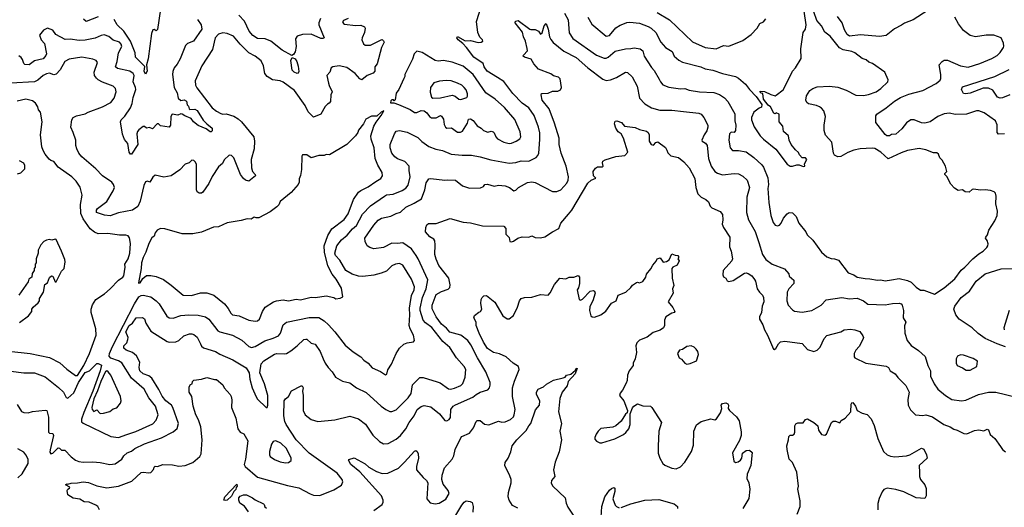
# Model space of a CAD drawing. Extents: x 1678759 to 1859541, y 384609 to 522867.
# Tile 204 of 256: x 1768157 to 1777303, y 457778 to 462303. Entities that reach past the tile are written whole.
import ezdxf

# ---------------------------------------------------------------- set-up
doc = ezdxf.new("R2010")
doc.units = 0

msp = doc.modelspace()

# ---------------------------------------------------------------- linework, layer by layer
at = {"layer": '0CON20XD'}
for points in [[(1769222.5, 459667.5), (1769265, 459731.1), (1769285, 459744.7), (1769305, 459746.9), (1769375, 459730.9), (1769424.4, 459695), (1769451.1, 459665), (1769525, 459550), (1769545, 459536.9), (1769583, 459533), (1769655, 459557.5), (1769727.4, 459562.6), (1769815, 459561.1), (1769884, 459546), (1769914.3, 459525), (1769997.5, 459415), (1770016.7, 459405), (1770135, 459376.5), (1770219.5, 459329.5), (1770285, 459270), (1770309.4, 459259.4), (1770345, 459269.6), (1770435, 459323.8), (1770512.1, 459347.9), (1770559.5, 459370.5), (1770579.5, 459395), (1770605, 459472), (1770635.5, 459494.5), (1770845, 459538.2), (1770935, 459538.9), (1770985, 459507.5), (1771025, 459471.9), (1771085, 459407.1), (1771181.4, 459281.4), (1771255, 459220.8), (1771324.5, 459174.5), (1771355, 459142), (1771394.4, 459114.4), (1771431.1, 459071.1), (1771509.5, 459039.5), (1771555, 459006.7), (1771566.1, 459013.9), (1771576.1, 459053.9), (1771610, 459105), (1771653.9, 459206.1), (1771686.1, 459253.9), (1771725, 459292.5), (1771755, 459303.3), (1771815, 459312.5), (1771823.3, 459325), (1771815.7, 459375), (1771783.1, 459435), (1771775.6, 459465), (1771782.1, 459565), (1771777.3, 459625), (1771782.6, 459667.4), (1771796.8, 459743.2), (1771820, 459795), (1771823.8, 459825), (1771795.3, 459895.2), (1771715, 460025.6), (1771685, 460041.1), (1771647.5, 460035), (1771615, 460017.5), (1771565, 459968.6), (1771515, 459950.8), (1771445, 459933.3), (1771345, 459920.6), (1771305, 459922.7), (1771245, 459940), (1771187.3, 459975), (1771130.7, 460070.7), (1771089.5, 460115), (1771085.6, 460135), (1771102.7, 460205), (1771145, 460258.9), (1771197.8, 460302.2), (1771248.6, 460361.4), (1771285.6, 460394.4), (1771340.9, 460499.1), (1771415, 460574.5), (1771545, 460666.7), (1771565, 460676.4), (1771625, 460683.8), (1771710.9, 460719.1), (1771745, 460738.6), (1771765, 460766.2), (1771785.4, 460845), (1771773.6, 460903.6), (1771775.4, 460945), (1771735, 460986.1), (1771665, 461010.4), (1771640.3, 461030.3), (1771614.5, 461065), (1771597.7, 461115), (1771599.5, 461145), (1771638.1, 461245), (1771655, 461267.5), (1771685.7, 461274.3), (1771755, 461258.6), (1771855, 461211.2), (1771893, 461173), (1771957, 461127), (1772022.1, 461102.1), (1772085, 461089.5), (1772164, 461056), (1772265.8, 461044.2), (1772355, 461044.3), (1772435, 461031.5), (1772532.1, 461002.1), (1772705, 460971.5), (1772765, 460979.1), (1772815, 460994.5), (1772885, 460991.5), (1772953.8, 461025), (1772968.6, 461041.4), (1772978.2, 461065), (1772983.1, 461105), (1772989.6, 461195), (1772986.9, 461253.1), (1772975.4, 461305), (1772936.4, 461415), (1772885.5, 461485), (1772825, 461528.5), (1772736.8, 461616.8), (1772655, 461729.5), (1772593.8, 461766.2), (1772498.6, 461825), (1772470, 461865), (1772460.8, 461895), (1772375.3, 461955.3), (1772305.8, 462045), (1772271.9, 462081.9), (1772230, 462115), (1772217.5, 462135), (1772225, 462146.2), (1772295, 462108), (1772345, 462110.8), (1772415, 462092.5), (1772445, 462093.3), (1772457.5, 462105), (1772456.7, 462115), (1772431.1, 462141.1), (1772413.7, 462183.7), (1772399.2, 462285), (1772449.1, 462440.9)], [(1768885, 462329.2), (1768775, 462287.5), (1768749.3, 462309.3)], [(1769465, 462400), (1769436.7, 462213.3), (1769425, 462200), (1769405, 462212.5), (1769395, 462210), (1769381.4, 462175), (1769349.1, 461939.1), (1769335.6, 461885.6), (1769341.8, 461825), (1769325, 461796.7), (1769314.7, 461825), (1769319.4, 461869.4), (1769234.2, 461954.2), (1769229.3, 461995), (1769185.6, 462105), (1769125, 462197.4), (1769063.8, 462255), (1769035.5, 462305.5)], [(1770951.4, 462315), (1770935.7, 462275), (1770935.7, 462255), (1770986, 462135), (1770972.7, 462127.3), (1770955, 462128.1), (1770865, 462169.3), (1770785, 462165.4), (1770735, 462148.6), (1770719.5, 462125), (1770724.5, 462055), (1770715.8, 462005), (1770699.5, 461980.5), (1770685, 461970), (1770595, 462020), (1770491.2, 462105), (1770436.1, 462126.1), (1770365, 462130), (1770323.1, 462155), (1770289.6, 462195), (1770245, 462290.6), (1770193.5, 462343.5)], [(1773216.9, 462365), (1773251.5, 462301.5), (1773260.5, 462180.5), (1773295, 462128.1), (1773515.3, 461975.3), (1773585, 461946.2), (1773605, 461946.4), (1773624.2, 461955), (1773688.1, 462011.9), (1773785, 462033.1), (1773835, 462034.3), (1773865, 462041.4), (1773921.7, 462031.7), (1773944, 462015), (1773957.5, 461965), (1774025, 461859.2), (1774051.5, 461831.5), (1774098.3, 461751.7), (1774109.4, 461725), (1774129.8, 461699.8), (1774185.5, 461675.5), (1774295, 461660.6), (1774335, 461662.9), (1774375, 461650), (1774470, 461635), (1774605, 461627.8), (1774658, 461608), (1774705, 461577.5), (1774733.2, 461543.2), (1774799.2, 461429.2), (1774800, 461365), (1774810, 461325), (1774806.2, 461275), (1774795, 461256.7), (1774765, 461258.8), (1774750.8, 461245), (1774743.3, 461185), (1774757.1, 461115), (1774778.6, 461088.6), (1774835, 461089.5), (1774905, 461075.6), (1774975, 461025.6), (1775049.2, 460955), (1775065, 460933.8), (1775105.5, 460835), (1775112.2, 460775), (1775106.9, 460735), (1775114.4, 460605), (1775135.6, 460485), (1775155, 460420), (1775175, 460396), (1775195, 460390), (1775215, 460396), (1775231.4, 460415), (1775250.3, 460459.7), (1775285, 460500.8), (1775305, 460512.9), (1775335, 460509.2), (1775370.8, 460475), (1775394.2, 460415), (1775458.6, 460335), (1775472.9, 460305), (1775525, 460256), (1775605.5, 460145.5), (1775655, 460100.8), (1775695, 460085.7), (1775725, 460084), (1775762.5, 460072.5), (1775852.5, 459955), (1775905, 459934.3), (1775934.6, 459914.6), (1776009.7, 459899.7), (1776055, 459899.4), (1776125, 459885.6), (1776155, 459889.4), (1776195, 459878.9), (1776255, 459888.9), (1776325, 459901.9), (1776405, 459883.8), (1776436.7, 459866.7), (1776485, 459819.4), (1776525, 459794), (1776555, 459792.5), (1776655, 459756.7), (1776745, 459815.6), (1776843.4, 459896.6), (1776901.7, 459978.3), (1776937.5, 460005), (1777010, 460085), (1777065, 460130.8), (1777106.7, 460155), (1777141.2, 460188.8), (1777151.2, 460205), (1777151.7, 460221.7), (1777143.6, 460253.6), (1777127.5, 460275), (1777130, 460285), (1777146.7, 460305), (1777160.3, 460349.7), (1777216, 460435), (1777238, 460485), (1777240, 460525), (1777225.4, 460595.4), (1777228.1, 460665), (1777222.5, 460692.5), (1777210, 460705), (1777175, 460718), (1777125, 460723.3), (1777085, 460720), (1777015, 460730), (1777003.6, 460726.4), (1776975, 460702.5), (1776940, 460705), (1776915, 460722.5), (1776875, 460717.5), (1776840.7, 460740.7), (1776806.1, 460776.1), (1776768.8, 460848.8), (1776750, 460865), (1776750, 460875), (1776770, 460895), (1776757.5, 460945), (1776725, 461000), (1776705, 461020), (1776692.5, 461055), (1776677, 461067), (1776645, 461066.7), (1776574.1, 461094.1), (1776512.7, 461107.3), (1776405, 461087.8), (1776345, 461068.5), (1776225, 461010.4), (1776155, 461074.5), (1776098.7, 461108.7), (1776075, 461112.1), (1775965, 461104.1), (1775905, 461090.9), (1775848.7, 461071.3), (1775785, 461034.5), (1775755, 461031.4), (1775726.9, 461046.9), (1775715, 461064), (1775699.2, 461165), (1775642.5, 461232.5), (1775630.7, 461275), (1775629.1, 461325), (1775640.9, 461405), (1775626.7, 461456.7), (1775605, 461483.1), (1775585, 461495.6), (1775556.9, 461506.9), (1775485, 461520.6), (1775467.1, 461535), (1775458.1, 461555), (1775464.4, 461595), (1775496, 461645), (1775525, 461665.6), (1775565, 461680.6), (1775677.6, 461687.6), (1775755, 461678), (1775835, 461648.1), (1775925, 461601.4), (1775995, 461598.1), (1776041.7, 461608.3), (1776113.8, 461635), (1776155.8, 461665), (1776220, 461725), (1776223.3, 461745), (1776192.5, 461815), (1776077.5, 461895), (1776045, 461907.5), (1776020.7, 461930.7), (1775982.7, 461942.7), (1775915, 461996.2), (1775887.9, 462007.9), (1775805, 462022.5), (1775772.9, 462042.9), (1775685, 462150), (1775635, 462186.9), (1775604.6, 462245), (1775560, 462295), (1775532.2, 462375)], [(1773435, 462326.7), (1773471.1, 462261.1), (1773605, 462150.6), (1773635, 462156.7), (1773695, 462226.5), (1773735, 462252.2), (1773775, 462268.9), (1773795, 462277.8), (1773825, 462280), (1773915, 462271.4), (1773995, 462240.5), (1774023.4, 462223.4), (1774065, 462184.4), (1774113.3, 462095), (1774154.3, 462045), (1774217.4, 462007.4), (1774235.8, 461965), (1774278.6, 461928.6), (1774315, 461908.1), (1774485, 461864.4), (1774525, 461848.5), (1774595, 461835.5), (1774685, 461804.5), (1774805, 461775.6), (1774835, 461760), (1774898.1, 461705), (1774935.8, 461655), (1774999.1, 461589.1), (1775051.2, 461515), (1775048.8, 461491.2), (1775025, 461483.3), (1774975, 461443.3), (1774954.1, 461394.1), (1774954.3, 461374.3), (1774978.3, 461308.3), (1775035.6, 461225), (1775065, 461193.3), (1775181.3, 461101.3), (1775285, 460963.3), (1775315, 460943.3), (1775335, 460943.8), (1775375, 460957.5), (1775397, 460957), (1775435, 460940), (1775450, 460945), (1775447.5, 460965), (1775467, 461007), (1775455, 461020), (1775425, 461020), (1775399.5, 461049.5), (1775391.2, 461071.2), (1775362.5, 461095), (1775322.5, 461145), (1775303.3, 461185), (1775296.7, 461225), (1775253.3, 461265), (1775246.7, 461315), (1775210, 461355), (1775210, 461425), (1775185, 461440), (1775175, 461430), (1775162.5, 461435), (1775132.5, 461495), (1775110.7, 461510.7), (1775066.7, 461565), (1775058.3, 461618.3), (1775045, 461620), (1775032.5, 461635), (1775035, 461640), (1775075, 461636.7), (1775135, 461607.5), (1775175, 461597.5), (1775185, 461602.5), (1775248.8, 461651.2), (1775320.7, 461790.7), (1775336.2, 461825), (1775364, 461856), (1775416.1, 461943.9), (1775413.2, 462033.2), (1775418.2, 462075), (1775435.4, 462184.6), (1775457.1, 462215), (1775462, 462255), (1775442.6, 462382.6)], [(1774078.9, 462368.9), (1774192.8, 462302.8), (1774405, 462097.1), (1774525, 462044.5), (1774625, 462033.1)], [(1776595, 462390.8), (1776455, 462302.5), (1776375, 462270.6), (1776349.3, 462250.7), (1776281.4, 462218.6), (1776205, 462155.6), (1776145, 462146.5), (1775967, 462163), (1775865, 462149.5), (1775844.4, 462165), (1775819.3, 462209.3), (1775798.2, 462275), (1775753.8, 462333.8)], [(1777304.2, 461244.2), (1777249.3, 461239.3), (1777236, 461255), (1777235.7, 461325.7), (1777221.2, 461365), (1777115, 461437.5), (1777065, 461456.9), (1777045, 461458.1), (1776952.4, 461427.6), (1776845, 461424), (1776795, 461434.5), (1776745, 461428.5), (1776685, 461405.5), (1776615, 461355.4), (1776565, 461342.5), (1776535, 461346.2), (1776465, 461372.7), (1776435, 461372.5), (1776395, 461347.1), (1776351.4, 461288.6), (1776295, 461240.8), (1776255, 461236), (1776235, 461224), (1776212.5, 461225), (1776195, 461236.2), (1776108.5, 461348.5), (1776107.9, 461412.1), (1776117.5, 461425), (1776205, 461484.5), (1776282.8, 461547.2), (1776338.1, 461581.9), (1776415, 461612.9), (1776545, 461644.5), (1776669.5, 461710.5), (1776707.1, 461742.9), (1776713.4, 461756.6), (1776713.5, 461795), (1776698.6, 461885), (1776724.5, 461915.5), (1776743.2, 461926.8), (1776775, 461927.1), (1776894.7, 461874.7), (1776967, 461863), (1777076.2, 461895), (1777185.9, 461944.1), (1777235, 461971.9), (1777265, 462000), (1777295, 462043.8), (1777297.3, 462057.3), (1777295.8, 462085.8), (1777273.3, 462135), (1777205, 462160), (1777135, 462159.2), (1777035, 462144.2), (1776985.9, 462155.9), (1776922.3, 462202.3), (1776875.8, 462265.8), (1776842.5, 462325)], [(1769808, 462305), (1769843.5, 462255), (1769848.5, 462215), (1769770.6, 462105), (1769715, 462083.1), (1769696.2, 462065), (1769648.8, 461941.2), (1769620.3, 461889.7), (1769591.9, 461855), (1769579.2, 461820.8), (1769576.2, 461795), (1769591.1, 461675), (1769619.6, 461625), (1769627.5, 461575), (1769653, 461553), (1769685, 461558.8), (1769705, 461546.2), (1769712.5, 461512.5), (1769725, 461500), (1769730, 461475), (1769738, 461468), (1769785, 461471.1), (1769805, 461460.5), (1769861.3, 461371.3), (1769895.8, 461335.8), (1769943.3, 461295), (1769945, 461272.5), (1769935, 461263.3), (1769925, 461263.8), (1769889.5, 461289.5), (1769815, 461321.8), (1769770, 461355), (1769750, 461385), (1769689.7, 461409.7), (1769665, 461427.5), (1769655, 461430), (1769625, 461416.2), (1769574, 461426), (1769562, 461405), (1769557.5, 461325), (1769545, 461306.7), (1769465, 461319.4), (1769445, 461336), (1769435, 461336.2), (1769390.5, 461289.5), (1769363.6, 461303.6), (1769335, 461296.2), (1769315, 461311.4), (1769305, 461311.9), (1769265, 461282.2), (1769251.5, 461265), (1769245.9, 461244.1), (1769253.1, 461145), (1769195, 461056), (1769185, 461056), (1769174.5, 461075), (1769161.9, 461155), (1769131.9, 461191.9), (1769111.5, 461241.5), (1769092.9, 461355), (1769099.6, 461375), (1769132.2, 461407.8), (1769185, 461486.2), (1769201.1, 461525), (1769210.6, 461579.4), (1769234.6, 461655), (1769233.1, 461675), (1769210.9, 461725), (1769220.8, 461785), (1769210.5, 461805), (1769179.4, 461825), (1769065, 461851.1), (1769048.2, 461865), (1769062.9, 461915), (1769075.5, 461995), (1769104.5, 462055), (1769100, 462075), (1769084.6, 462094.6), (1769025, 462114.5), (1768985, 462145.6), (1768941.3, 462161.3), (1768915, 462157.8), (1768858.3, 462131.7), (1768765, 462113.1), (1768708.8, 462108.8), (1768625, 462122.5), (1768578.2, 462118.2), (1768493.3, 462165), (1768465, 462206.2), (1768415, 462223.3), (1768376.7, 462205), (1768341.7, 462158.3), (1768357.3, 462117.3), (1768386.7, 462083.3), (1768407.3, 461987.3), (1768400.7, 461969.3), (1768375, 461940.6), (1768295, 461921.1), (1768245, 461882.7), (1768205, 461887.5), (1768195, 461896.7), (1768184.4, 461935), (1768171.9, 461951.9), (1768147.7, 461967.7)], [(1771207.5, 462315), (1771165, 462296), (1771154.4, 462284.4), (1771165, 462266.7), (1771175, 462262), (1771275, 462248.8), (1771325, 462251.2), (1771358.3, 462238.3), (1771365.8, 462225), (1771360.8, 462185), (1771337.5, 462135), (1771334.2, 462115), (1771349.1, 462079.1), (1771365, 462067.1), (1771415, 462065.6), (1771515, 462117.5), (1771525, 462118), (1771537.6, 462107.6), (1771542, 462095), (1771517.3, 462045), (1771476.8, 461893.2), (1771456.9, 461865), (1771457.1, 461825), (1771441.8, 461808.2), (1771385, 461786.2), (1771335, 461744.2), (1771315, 461754), (1771273.9, 461803.9), (1771195, 461859.5), (1771125, 461873.3), (1771065, 461866.2), (1771050, 461855), (1771038.8, 461815), (1771011.2, 461785), (1771025.7, 461715), (1771031.3, 461691.3), (1771060, 461635), (1771046.7, 461605), (1771042.5, 461545), (1771033, 461527), (1771015, 461518.8), (1770995, 461496.2), (1770955, 461425.7), (1770885, 461399.4), (1770835, 461447.5), (1770808.1, 461508.1), (1770710.5, 461645), (1770605, 461722.5), (1770575, 461734.5), (1770504.7, 461744.7), (1770456.7, 461775), (1770435.5, 461805), (1770421.9, 461875), (1770401.3, 461921.3), (1770345, 461964.4), (1770285.9, 461995.9), (1770205.5, 462075), (1770141.5, 462151.5), (1770085, 462176.1), (1770045, 462182.1), (1770005, 462169.5), (1769974.2, 462135.8), (1769948.5, 462025), (1769849.1, 461875), (1769787.1, 461735), (1769791.4, 461695), (1769802.1, 461672.1), (1769944.2, 461485), (1769985, 461452.9), (1770025, 461431.4), (1770045, 461426), (1770075, 461429.2), (1770145, 461406.9), (1770185, 461382.9), (1770217.1, 461355), (1770331.2, 461215), (1770339.5, 461175), (1770334.7, 461105), (1770308.5, 461005), (1770309.1, 460929.1), (1770318, 460895), (1770345, 460866.2), (1770347.1, 460855), (1770285, 460803.3), (1770255, 460812.5), (1770235, 460830)], [(1772135, 460816.7), (1772205, 460814.2), (1772271.3, 460761.3), (1772335, 460738), (1772438.3, 460741.7), (1772463.9, 460756.1), (1772476.4, 460773.6), (1772503.2, 460776.8), (1772565, 460758.9), (1772605, 460768.6), (1772665, 460762.2), (1772706.1, 460746.1), (1772746.1, 460716.1), (1772765, 460722), (1772790, 460745), (1772875, 460791.4), (1772915, 460798.5), (1772945, 460792.9), (1773105, 460710), (1773145, 460709.2), (1773185, 460722.5), (1773238.1, 460785), (1773251.1, 460815), (1773253.3, 460845), (1773233.8, 460943.8), (1773185.8, 461065.8), (1773169.4, 461145), (1773169.4, 461205), (1773125, 461344.2), (1773075.7, 461475), (1773010, 461555), (1773000, 461605), (1773003.3, 461616.7), (1773010.7, 461619.3), (1773065, 461620), (1773105, 461640), (1773155, 461640), (1773179.3, 461650.7), (1773190, 461675), (1773177.5, 461755), (1773160.8, 461770.8), (1773115, 461781.2), (1773089.5, 461799.5), (1772975, 461845.4), (1772933.9, 461893.9), (1772907.3, 461937.3), (1772846.7, 461955), (1772834, 461965), (1772836, 461975), (1772872.5, 462015), (1772872.2, 462035), (1772855.5, 462105), (1772835.7, 462144.3), (1772826.4, 462186.4), (1772760, 462275), (1772761.7, 462288.3), (1772787, 462297), (1772895, 462216), (1772905, 462211.2), (1772945, 462213.3), (1772975, 462196.7), (1772995, 462167.5), (1773009.5, 462180.5), (1773028, 462245), (1773048.3, 462268.3), (1773066.5, 462215), (1773076.7, 462145), (1773089.2, 462119.2), (1773112.3, 462092.3), (1773210.7, 462010.7), (1773325, 461953.6), (1773433.1, 461855), (1773575, 461750.6), (1773605, 461740), (1773645, 461743.6), (1773700.8, 461765), (1773785, 461815.7), (1773803, 461813), (1773845, 461771.2), (1773892.9, 461685), (1773913.1, 461575), (1773965, 461521.4), (1774026.3, 461486.3), (1774102.6, 461462.6), (1774215, 461463.6), (1774322, 461452), (1774466.2, 461436.2), (1774486.2, 461426.2), (1774512, 461395), (1774548, 461325), (1774549.2, 461305), (1774538.9, 461271.1), (1774514.2, 461235), (1774492.5, 461185), (1774497.5, 461175), (1774527.6, 461157.6), (1774541.9, 461135), (1774556.1, 461016.1), (1774580.6, 460945), (1774613.9, 460893.9), (1774637.2, 460877.2), (1774685, 460863.3), (1774794.5, 460875.5), (1774835, 460871.1), (1774875, 460851.9), (1774914.4, 460815), (1774935.4, 460745), (1774911.2, 460655), (1774907.3, 460515), (1774926.4, 460445), (1774988, 460338), (1775023.3, 460235), (1775057.8, 460125), (1775088.1, 460078.1), (1775145, 460034.5), (1775260.5, 459990.5), (1775300, 459945), (1775305, 459922.5), (1775348.8, 459885), (1775348, 459855), (1775301.4, 459805), (1775285.6, 459775), (1775282.8, 459695), (1775295.5, 459655), (1775335, 459610.6), (1775355, 459596.7), (1775425, 459587.8), (1775515.5, 459604.5), (1775600.5, 459655), (1775647, 459703), (1775795, 459725.6), (1775866.1, 459713.9), (1775935, 459720), (1775996.2, 459695), (1776035, 459662.5), (1776195, 459655.6), (1776265, 459668.9), (1776325, 459671.9), (1776345, 459665.7), (1776354, 459655), (1776367.5, 459605), (1776363.8, 459535), (1776387.5, 459495), (1776377, 459463), (1776380, 459395), (1776401.4, 459325), (1776439.1, 459279.1), (1776505, 459234.3), (1776566.3, 459176.3), (1776592.5, 459095), (1776616.9, 459045), (1776618.5, 458995), (1776652.8, 458922.8), (1776685, 458874), (1776756.4, 458816.4), (1776815, 458778.6), (1776905, 458765.8), (1776945, 458770.8), (1777062.5, 458825), (1777155, 458845.8), (1777225, 458846.2), (1777415, 458798.8)], [(1774625, 462033.1), (1774695, 462064.2), (1774745, 462058.5), (1774875, 462109.2), (1774952, 462165), (1775006.2, 462225), (1775032.3, 462267.7), (1775066.2, 462283.8), (1775088.3, 462311.7)], [(1772705, 461154.6), (1772725, 461156.4), (1772768, 461175), (1772801.7, 461198.3), (1772811.9, 461215), (1772805, 461263.3), (1772755, 461376), (1772659.2, 461489.2), (1772574.2, 461565), (1772486.9, 461625), (1772368.2, 461795), (1772275, 461870.4), (1772175, 461909.2), (1772095, 461923.1), (1772045, 461919.5), (1772016.7, 461925), (1771895, 462000), (1771845, 462011.2), (1771820, 461985), (1771804.4, 461935.6), (1771733.8, 461795), (1771733.8, 461775), (1771725, 461756.7), (1771680, 461655), (1771655, 461620), (1771645, 461560), (1771635, 461550), (1771628.3, 461558.3), (1771615, 461560), (1771605, 461550), (1771602.5, 461532.5), (1771631.7, 461531.7), (1771675, 461516.7), (1771785, 461469.1), (1771825, 461441.5), (1771845, 461441.5), (1771885, 461461.4), (1771915, 461457.5), (1771939.9, 461439.9), (1771965, 461403.1), (1771983, 461393), (1772025, 461392.5), (1772065, 461414), (1772075, 461408.8), (1772095, 461380), (1772099.1, 461329.1), (1772110.8, 461305), (1772125, 461297.8), (1772169.1, 461299.1), (1772225, 461258.9), (1772250.7, 461259.3), (1772270, 461270), (1772317.4, 461342.6), (1772325, 461380), (1772345, 461381.8), (1772368.3, 461368.3), (1772405, 461317.1), (1772444, 461295), (1772465, 461274), (1772505, 461259.4), (1772535, 461267.5), (1772553.5, 461263.5), (1772563.5, 461253.5), (1772578.9, 461215), (1772596, 461196), (1772655, 461167.3), (1772705, 461154.6)], [(1770235, 460830), (1770207.3, 460865), (1770145, 461020), (1770125, 461041.2), (1770102.5, 461045), (1770055, 461001.2), (1770040.3, 460969.7), (1770005, 460936), (1769945, 460846.2), (1769915, 460783.8), (1769856.9, 460703.1), (1769845, 460691.8), (1769825, 460691.6), (1769806.7, 460705), (1769800, 460725), (1769798.7, 460958.7), (1769790.5, 460980.5), (1769775.9, 460995.9), (1769755, 460998.8), (1769730, 460975), (1769695, 460963.3), (1769645, 460910), (1769565, 460854), (1769495, 460840), (1769415, 460861.2), (1769395, 460842), (1769365, 460796.2), (1769345, 460803.8), (1769325, 460796.7), (1769309.7, 460765), (1769275, 460620), (1769255, 460570.8), (1769204.1, 460535.9), (1769075, 460511.9), (1768996.1, 460483.9), (1768945, 460490), (1768869.2, 460515), (1768869.6, 460535), (1768879.9, 460550.1), (1768965, 460616.9), (1769025.5, 460715), (1769036.6, 460746.6), (1769028.1, 460775), (1769011.4, 460795), (1768924.7, 460854.7), (1768865, 460918.5), (1768735, 461030.3), (1768707.8, 461065), (1768687.4, 461105), (1768679.2, 461135), (1768676.9, 461185), (1768654.6, 461254.6), (1768630.5, 461305), (1768641.8, 461375), (1768654.5, 461395), (1768685, 461411.8), (1768765, 461430.6), (1768793.8, 461445), (1768925.3, 461494.7), (1769004, 461536), (1769034.5, 461575), (1769052.7, 461635), (1769048.1, 461665), (1769026.7, 461686.7), (1768924.6, 461724.6), (1768885, 461744.3), (1768869.3, 461759.3), (1768852.9, 461785), (1768849.2, 461815), (1768879.2, 461905), (1768866.2, 461925), (1768835, 461935.8), (1768735, 461955.4), (1768615, 461936.7), (1768575.8, 461915), (1768532.1, 461837.9), (1768495, 461796.5), (1768475, 461792.5), (1768435, 461805.5), (1768405, 461802.1), (1768375, 461785.4), (1768325, 461740.8), (1768295, 461725.4), (1768075, 461713.8)], [(1770735, 461804.4), (1770705, 461815.6), (1770689.4, 461835), (1770676, 461924), (1770688.3, 461951.7), (1770715, 461940), (1770731.9, 461915), (1770745, 461872.5), (1770748.7, 461821.3), (1770745, 461806.7), (1770735, 461804.4)], [(1777355, 461606.9), (1777285, 461578.2), (1777265, 461575.5), (1777240, 461585), (1777195, 461648.2), (1777155, 461668.5), (1777105, 461668.5), (1776985, 461620.6), (1776943.8, 461613.8), (1776925, 461617.5), (1776904, 461654), (1776915, 461679.2), (1777215, 461775.4), (1777349.3, 461840.7)], [(1772255, 461563.8), (1772309.1, 461580.9), (1772316.2, 461593.8), (1772316, 461615), (1772303.4, 461653.4), (1772286.9, 461675), (1772263.9, 461693.9), (1772225, 461712.7), (1772163.4, 461736.6), (1772118.7, 461738.7), (1772055, 461731.5), (1772004.5, 461715.5), (1771974.2, 461675), (1771970.3, 461630.3), (1771982.5, 461585), (1771995, 461574.4), (1772065, 461578.4), (1772175, 461603.4), (1772202.8, 461592.8), (1772235, 461564.5), (1772255, 461563.8)], [(1768055, 459227.1), (1768253.8, 459206.2), (1768435, 459166.9), (1768528.3, 459118.3), (1768595, 459058.1), (1768675, 459000.6), (1768695, 459000.9), (1768753.1, 459095), (1768805, 459205.3), (1768867.5, 459375), (1768865.4, 459435), (1768821.8, 459585), (1768822, 459615), (1768832.9, 459657.1), (1768864.7, 459705.3), (1768945, 459758.5), (1768996.2, 459803.8), (1769075, 459884.4), (1769115, 459912.2), (1769124.6, 459925.4), (1769135.6, 460005), (1769132.2, 460035), (1769163.6, 460085), (1769179.4, 460135), (1769187.5, 460225), (1769177.7, 460277.7), (1769165.8, 460295.8), (1769142.9, 460302.9), (1769085, 460302.7), (1768975, 460320), (1768885, 460314.5), (1768851.1, 460331.1), (1768812.1, 460362.1), (1768745.3, 460455.3), (1768725.4, 460505), (1768723.2, 460586.8), (1768736.2, 460675), (1768718.3, 460748.3), (1768680, 460805), (1768642.5, 460845), (1768515, 460933.3), (1768475, 460986.7), (1768445, 460997.5), (1768430, 461010), (1768393.9, 461053.9), (1768375, 461087.5), (1768363.9, 461123.9), (1768350.8, 461235), (1768366.7, 461355), (1768350, 461445), (1768331.2, 461465), (1768324, 461495), (1768305, 461528.8), (1768275, 461549.2), (1768215, 461565.7), (1768135, 461546.5)], [(1770345, 459504.2), (1770365, 459508.8), (1770385.8, 459524.2), (1770410.8, 459595), (1770436.4, 459633.6), (1770515, 459685.6), (1770542.5, 459695), (1770605, 459702.9), (1770655, 459694.4), (1770725, 459708.6), (1770765, 459704.3), (1770865, 459727.5), (1770905, 459726.2), (1771005, 459738.8), (1771075, 459726.2), (1771095, 459713.8), (1771135, 459717.5), (1771158.8, 459731.2), (1771145, 459812.5), (1771095.5, 459895), (1771060.1, 459940.1), (1771018.3, 460018.3), (1770987.2, 460145), (1770984.8, 460205), (1771020.1, 460299.9), (1771055, 460362.2), (1771170.4, 460449.6), (1771207.6, 460502.4), (1771257.2, 460635), (1771305, 460701.8), (1771325, 460717.9), (1771395, 460751.1), (1771465, 460802), (1771512.3, 460827.7), (1771528.1, 460855), (1771523.5, 460885), (1771482.4, 460952.4), (1771459.6, 461015), (1771449.2, 461115), (1771421.1, 461195), (1771418.5, 461225), (1771447.5, 461315), (1771467.8, 461352.2), (1771515.7, 461415), (1771538.3, 461458.3), (1771514.2, 461445.8), (1771475, 461406.7), (1771425, 461408), (1771371.7, 461378.3), (1771351.2, 461335), (1771305, 461276.7), (1771298.8, 461255), (1771277.5, 461225), (1771195, 461144.4), (1771035, 461048), (1771005, 461051.2), (1770985, 461043.3), (1770935, 461043.8), (1770865, 461022.5), (1770825, 461047.5), (1770785, 461050), (1770777.5, 461035), (1770773.6, 460913.6), (1770764.2, 460855.8), (1770752.5, 460825), (1770753.3, 460795), (1770744, 460775), (1770679.5, 460700.5), (1770576.7, 460615), (1770563.8, 460585), (1770546.2, 460565), (1770485, 460520.8), (1770377.5, 460465), (1770353, 460463), (1770335, 460470), (1770308.3, 460451.7), (1770270, 460455), (1770215, 460440), (1770085, 460418.6), (1770005, 460379.2), (1769956.4, 460376.4), (1769845, 460330), (1769765, 460314.2), (1769665, 460314.2), (1769505, 460361.2), (1769465, 460364), (1769435, 460350), (1769415.8, 460325), (1769405, 460293.3), (1769385, 460280), (1769356, 460225), (1769330, 460145), (1769302.5, 460095), (1769287.5, 460045), (1769286, 459995), (1769262, 459862), (1769265, 459857.5), (1769275, 459862), (1769299.7, 459900.3), (1769335, 459928.9), (1769375, 459930), (1769425, 459920.6), (1769491.7, 459891.7), (1769565, 459840), (1769675, 459745.6), (1769752.8, 459742.8), (1769835, 459766.7), (1769895, 459768.5), (1769959.2, 459745), (1770060, 459665), (1770093.1, 459623.1), (1770118.3, 459578.3), (1770135, 459562.5), (1770194.5, 459554.5), (1770285, 459513.1), (1770345, 459504.2)], [(1771075, 457938.5), (1771146.4, 457983.6), (1771158.6, 458015), (1771152.9, 458035), (1771104.4, 458095), (1770845, 458278.5), (1770726.1, 458405), (1770633.6, 458545), (1770619.6, 458575), (1770612, 458625), (1770613.8, 458765), (1770625, 458784.2), (1770653.8, 458805), (1770682.3, 458857.7), (1770770, 458905), (1770780, 458905), (1770788.8, 458885), (1770783.8, 458855), (1770790.8, 458815), (1770790, 458675), (1770807.3, 458637.3), (1770865, 458594), (1770925, 458574), (1771085, 458589.2), (1771225, 458622), (1771305, 458597.5), (1771367.8, 458547.8), (1771437.6, 458447.6), (1771497.8, 458387.8), (1771535, 458367.1), (1771580.9, 458369.1), (1771655, 458409.4), (1771695.6, 458445), (1771742.2, 458505), (1771774.5, 458565), (1771820.6, 458625), (1771848.5, 458685), (1771885, 458712.9), (1771915, 458721.2), (1771975, 458710.6), (1772055.5, 458645.5), (1772105, 458584), (1772125, 458578.8), (1772145, 458592), (1772158.9, 458611.1), (1772160.9, 458685), (1772184.8, 458715.2), (1772205, 458729.2), (1772365, 458799.1), (1772396.7, 458823.3), (1772435, 458846.9), (1772505, 458869.2), (1772520.8, 458885), (1772528.3, 458911.7), (1772525.6, 458935), (1772486.7, 459035), (1772408, 459165), (1772347.1, 459285), (1772318.8, 459325), (1772254.7, 459374.7), (1772152, 459402), (1772121.4, 459441.4), (1772075, 459476.9), (1772026.5, 459545), (1771988.3, 459618.3), (1771989.6, 459655), (1772026.4, 459753.6), (1772075, 459781.5), (1772137.2, 459802.8), (1772151.4, 459818.6), (1772157, 459843), (1772143.3, 459905), (1772051.7, 460021.7), (1772025, 460081.2), (1772013.3, 460125), (1772017.5, 460215), (1772011.7, 460251.7), (1772003.3, 460265), (1771966.8, 460286.8), (1771926.7, 460335), (1771928, 460375), (1771939.7, 460400.3), (1771955, 460410.8), (1772025, 460411.9), (1772155, 460458.6), (1772275, 460424.4), (1772345, 460418.8), (1772455, 460389.5), (1772655, 460386.7), (1772672, 460365), (1772674, 460314), (1772705, 460282.5), (1772710, 460245), (1772725, 460240), (1772745, 460246.7), (1772784.3, 460275.7), (1772825, 460288.8), (1772885, 460284.2), (1772915, 460296.2), (1772945, 460281.2), (1772995, 460278), (1773035, 460287.5), (1773105, 460335.6), (1773164.5, 460365.5), (1773183.1, 460415), (1773253.2, 460496.8), (1773285, 460535.8), (1773435, 460786.7), (1773465, 460814), (1773508.3, 460831.7), (1773487.5, 460855), (1773483.3, 460895), (1773506.7, 460925), (1773525, 460936), (1773571.7, 460938.3), (1773576.7, 460945), (1773570, 460975), (1773575, 460990), (1773595, 461002.5), (1773695, 461032.5), (1773777, 461043), (1773807, 461073), (1773764.4, 461205), (1773742.4, 461242.4), (1773715, 461262.9), (1773693.1, 461295), (1773682.3, 461337.7), (1773689.3, 461360.7), (1773705, 461363.8), (1773747.9, 461347.9), (1773775.9, 461315.9), (1773875, 461301.9), (1773915, 461283.1), (1773978.3, 461268.3), (1773994, 461255), (1774004.3, 461235), (1774004.5, 461174.5), (1774021.2, 461145), (1774045, 461137.5), (1774065, 461163.8), (1774085, 461168.8), (1774155, 461118), (1774167.5, 461092.5), (1774177.4, 461067.4), (1774205, 461039.4), (1774275.5, 461025.5), (1774325.8, 460985), (1774375, 460926.7), (1774427.9, 460827.9), (1774436.7, 460745), (1774456.4, 460686.4), (1774486.4, 460656.4), (1774530, 460635), (1774555, 460613.3), (1774571.7, 460571.7), (1774585.7, 460555.7), (1774662.1, 460522.1), (1774684.5, 460494.5), (1774686.9, 460445), (1774681.2, 460405), (1774694.5, 460374.5), (1774752.5, 460285), (1774750, 460195), (1774766, 460155), (1774778.8, 460085), (1774773.3, 460065), (1774691.2, 459975), (1774689.2, 459935), (1774695, 459916.7), (1774715, 459903.3), (1774728.3, 459878.3), (1774745, 459872), (1774785, 459882), (1774889.3, 459950.7), (1774905, 459954), (1774925, 459948), (1774956.2, 459925), (1774982, 459892), (1774991.2, 459875), (1775006.4, 459806.4), (1775027.5, 459775), (1775057.5, 459747.5), (1775065.6, 459725.6), (1775068.1, 459685), (1775054, 459645), (1775048.8, 459585), (1775028, 459545), (1775028.8, 459525), (1775060.3, 459470.3), (1775074.3, 459425), (1775104, 459375), (1775157.5, 459245), (1775165, 459242), (1775179.7, 459250.3), (1775206, 459295), (1775225, 459312), (1775265, 459320), (1775426.7, 459296.7), (1775475, 459243.3), (1775535, 459223.3), (1775563.8, 459236.2), (1775593.3, 459265), (1775629.2, 459345), (1775655, 459372), (1775785, 459407.5), (1775816.4, 459423.6), (1775875, 459430), (1775915, 459425.7), (1775960.7, 459410.7), (1775988.3, 459368.3), (1775993.8, 459355), (1775989.2, 459335), (1775955, 459271.2), (1775923.8, 459235), (1775908.8, 459205), (1775906.7, 459175), (1775914.1, 459164.1), (1776016.2, 459116.2), (1776205, 459088), (1776225.7, 459075.7), (1776244, 459045), (1776290, 459015), (1776315, 458981.2), (1776387.8, 458907.8), (1776417.8, 458845), (1776407.3, 458777.3), (1776408.8, 458725), (1776432.7, 458682.7), (1776476.4, 458636.4), (1776545, 458630), (1776575, 458636.9), (1776635, 458618.1), (1776740, 458545), (1776800, 458525), (1776833.7, 458503.7), (1776865, 458494.4), (1776927.7, 458462.3), (1776955, 458460), (1777025, 458491.4), (1777066, 458496), (1777113, 458487), (1777145, 458502.5), (1777156.1, 458496.1), (1777172.7, 458452.7), (1777215.6, 458415.6), (1777267.5, 458342.5), (1777286.2, 458315), (1777315, 458291.2)], [(1768152.5, 460995), (1768192.5, 460975), (1768203, 460953), (1768201.2, 460915), (1768165, 460880), (1768135, 460868)], [(1768135, 458732), (1768175, 458668), (1768195, 458657.1), (1768235, 458654.4), (1768275, 458667.9), (1768395, 458679.8), (1768409.6, 458675), (1768423.3, 458615), (1768424.7, 458474.7), (1768435, 458464.4), (1768465, 458461.4), (1768471.1, 458445), (1768441.3, 458311.3), (1768438, 458288), (1768445, 458273.3), (1768465, 458281.2), (1768515, 458328), (1768526.1, 458326.1), (1768545, 458307.5), (1768575, 458307.5), (1768635, 458245.6), (1768675, 458214.5), (1768705, 458202.2), (1768746.7, 458196.7), (1768835, 458200), (1768905, 458193.2), (1768995, 458174.5), (1769045, 458181.4), (1769104.3, 458225), (1769124.6, 458255.4), (1769155, 458283.5), (1769195, 458297.5), (1769227.6, 458322.4), (1769315, 458366.1), (1769475, 458421.1), (1769582.4, 458477.6), (1769619.8, 458510.2), (1769631.9, 458555), (1769580, 458705), (1769565.8, 458725.8), (1769515, 458766.2), (1769478.9, 458808.9), (1769450, 458870), (1769383.6, 458975), (1769356.7, 458996.7), (1769304.4, 459015), (1769272.5, 459045), (1769265.5, 459075), (1769272.5, 459125), (1769242.6, 459182.6), (1769205.3, 459215.3), (1769146.2, 459236.2), (1769125.8, 459255), (1769124.2, 459275), (1769152.5, 459305), (1769162.5, 459335), (1769164, 459355), (1769144, 459405), (1769175, 459464.4), (1769206.2, 459485), (1769240, 459535), (1769298.3, 459538.3), (1769316.4, 459526.4), (1769328.5, 459485), (1769373.7, 459413.7), (1769526, 459315), (1769545, 459310.4), (1769607.1, 459312.9), (1769633.8, 459326.2), (1769681.3, 459368.7), (1769733.4, 459386.6), (1769755, 459387.1), (1769775, 459380.8), (1769806.4, 459356.4), (1769835.8, 459294.2), (1769845, 459274), (1769865, 459258.9), (1769975, 459222.7), (1770015, 459197.3), (1770135.8, 459145), (1770260.7, 459070.7), (1770289.5, 459025), (1770295, 458967.5), (1770316.6, 458886.6), (1770353.3, 458803.3), (1770365, 458782.5), (1770445, 458702.5), (1770455, 458702.5), (1770461.2, 458725), (1770461.5, 458815), (1770430.9, 458925), (1770388, 459025), (1770399.6, 459110.4), (1770423.2, 459136.8), (1770525, 459199.2), (1770545, 459205.4), (1770615, 459200.8), (1770634.7, 459205.3), (1770675, 459228.5), (1770734.2, 459275.8), (1770795, 459334), (1770815, 459339.2), (1770825, 459337.5), (1770865, 459302), (1770903, 459293), (1770948.6, 459225), (1770974.5, 459154.5), (1770995.8, 459115), (1771022.5, 459075), (1771060, 459035), (1771091.2, 458985), (1771155, 458948.8), (1771225, 458933.8), (1771286.8, 458886.8), (1771375, 458841.9), (1771515, 458717.5), (1771556.4, 458686.4), (1771595, 458667.1), (1771615, 458665.6), (1771655, 458681.9), (1771766.9, 458795), (1771793.9, 458835), (1771805.6, 458915), (1771875, 458981.4), (1771905, 458981.5), (1772035, 458942.7), (1772062.8, 458932.8), (1772138.6, 458878.6), (1772160, 458875), (1772196.5, 458883.5), (1772255, 458908.9), (1772274, 458926), (1772296.2, 458985), (1772299.6, 459055), (1772285, 459082.9), (1772215, 459164.3), (1772152.2, 459262.2), (1772087.4, 459317.4), (1771985, 459446.7), (1771925, 459488.7), (1771904.1, 459514.1), (1771877.3, 459602.7), (1771875.9, 459625), (1771897.4, 459725), (1771932.2, 459805), (1771947.3, 459887.3), (1771859.6, 460085), (1771840.4, 460115), (1771796.9, 460176.9), (1771715, 460231.2), (1771665, 460224.6), (1771615, 460228.9), (1771535, 460190), (1771445, 460176.9), (1771408.2, 460188.2), (1771385.4, 460205.4), (1771364.5, 460245), (1771364.4, 460275), (1771445, 460396.9), (1771486.4, 460443.6), (1771518.6, 460461.4), (1771605, 460478.9), (1771653.8, 460505), (1771694.6, 460515.4), (1771745, 460563.5), (1771821.2, 460598.8), (1771888.4, 460641.6), (1771920.6, 460725), (1771932.6, 460787.4), (1771958.8, 460825), (1771975, 460830), (1772105, 460813.5), (1772135, 460816.7)], [(1768156.1, 459493.9), (1768237.5, 459555), (1768270, 459595), (1768270, 459615), (1768282.5, 459635), (1768327.5, 459675), (1768340, 459695), (1768340, 459715), (1768377.5, 459775), (1768390, 459845), (1768415, 459860), (1768435, 459910), (1768453, 459927), (1768465, 459922.5), (1768485, 459870), (1768495, 459870), (1768545, 459970), (1768570, 459995), (1768580, 460055), (1768576.4, 460076.4), (1768546.7, 460155), (1768495, 460262.5), (1768485, 460267.5), (1768455, 460257.5), (1768435, 460262.5), (1768405, 460257.5), (1768380, 460245), (1768352.5, 460215), (1768327.5, 460165), (1768327.5, 460135), (1768310, 460085), (1768310, 460045), (1768300, 460035), (1768300, 460005), (1768290, 459995), (1768290, 459975), (1768273, 459947), (1768270, 459915), (1768242.5, 459895), (1768235, 459870), (1768147.5, 459745)], [(1771445, 457749.4), (1771524, 457805), (1771534.2, 457825), (1771534.3, 457845), (1771517.8, 457885), (1771317.9, 458107.9), (1771234.3, 458175), (1771210, 458215), (1771215, 458220), (1771265, 458236.7), (1771365, 458181.5), (1771401.2, 458151.2), (1771469.8, 458109.8), (1771525, 458092), (1771575, 458094.3), (1771675, 458141.9), (1771731.9, 458195), (1771825, 458298.8), (1771837.5, 458305), (1771850, 458295), (1771857.5, 458275), (1771862, 458235), (1771841.4, 458155), (1771843.8, 458125), (1771903.8, 458055), (1771936.8, 458026.8), (1771946.7, 458005), (1771940, 457855), (1771968.3, 457818.3), (1772015, 457810), (1772052.5, 457815), (1772116.6, 457853.4), (1772145.8, 457905), (1772135.7, 457935), (1772091.5, 457991.5), (1772078.1, 458035), (1772080.5, 458075), (1772103.3, 458145), (1772175.3, 458224.7), (1772189.1, 458255), (1772202.7, 458315), (1772255, 458423.3), (1772265, 458436), (1772333.9, 458466.1), (1772372, 458515), (1772396.7, 458575), (1772406.1, 458583.9), (1772435, 458584.3), (1772475, 458548.6), (1772515, 458542.2), (1772605, 458575.6), (1772635, 458566.7), (1772665, 458570.9), (1772715, 458592.1), (1772742.6, 458617.4), (1772751.5, 458635), (1772759.5, 458685), (1772734.7, 458805), (1772735.3, 458885), (1772752, 458948), (1772797.5, 459055), (1772788.9, 459085), (1772741.1, 459115), (1772675, 459175.3), (1772615, 459202), (1772557.5, 459215), (1772502.8, 459252.7), (1772465, 459309.4), (1772423.8, 459393.8), (1772396, 459465), (1772397.5, 459495), (1772376.7, 459535), (1772382.3, 459557.7), (1772422.9, 459587.1), (1772436.7, 459595), (1772451.2, 459615), (1772441.2, 459668.8), (1772445, 459707.5), (1772453.8, 459726.2), (1772469.3, 459740.7), (1772493, 459743), (1772570.2, 459680.2), (1772643.3, 459555), (1772685, 459526.7), (1772705, 459526.7), (1772745, 459557.5), (1772781.2, 459635), (1772800, 459695), (1772815, 459716.2), (1772845, 459726), (1772915, 459728.6), (1772995, 459752.9), (1773065, 459746.7), (1773085, 459767.5), (1773125, 459846.2), (1773173.3, 459905), (1773230.7, 459899.3), (1773260, 459915), (1773305, 459912.5), (1773345, 459930), (1773356.7, 459915), (1773357.5, 459855), (1773348.8, 459815), (1773336.7, 459795), (1773353.3, 459705), (1773365, 459701.2), (1773385, 459708.8), (1773455, 459783.3), (1773485, 459790), (1773495, 459782.5), (1773501.2, 459765), (1773480.8, 459695), (1773465.4, 459664.6), (1773453.2, 459636.8), (1773450, 459605), (1773461.2, 459555), (1773475, 459544.2), (1773495, 459541.1), (1773555.3, 459564.7), (1773600.7, 459599.3), (1773655, 459671.2), (1773697.5, 459695), (1773717.5, 459745), (1773787.5, 459775), (1773833.9, 459816.1), (1773850.3, 459839.7), (1773885, 459863.3), (1773895, 459867.5), (1773915, 459860), (1773945.9, 459874.1), (1773973.3, 459915), (1773980, 459940), (1774020.5, 459989.5), (1774036.7, 460025), (1774068.3, 460061.7), (1774077.5, 460085), (1774105, 460092.5), (1774133.8, 460053.8), (1774165, 460058), (1774188.8, 460075), (1774215, 460130), (1774245, 460116.7), (1774270, 460115), (1774277.5, 460105), (1774277.5, 460092.5), (1774270, 460085), (1774282.5, 460065), (1774263.3, 460025), (1774223.3, 460006.7), (1774214.3, 459995), (1774216.7, 459905), (1774233.8, 459835), (1774220, 459805), (1774225.8, 459765), (1774180, 459685), (1774222.6, 459632.6), (1774243.8, 459595), (1774236.7, 459585), (1774215, 459580), (1774159.2, 459545), (1774145.8, 459515), (1774145.8, 459465), (1774137.2, 459442.8), (1774107.6, 459422.4), (1774039.7, 459400.3), (1773985, 459356.9), (1773915, 459330), (1773888.8, 459305), (1773878.8, 459275), (1773886.2, 459215), (1773873.9, 459156.1), (1773856.7, 459115), (1773856.7, 459095), (1773818.8, 459045), (1773801.4, 459005), (1773800, 458955), (1773791.7, 458928.3), (1773757.5, 458865), (1773734.3, 458835.7), (1773728, 458815), (1773768, 458765), (1773802.5, 458675), (1773800, 458655), (1773785, 458642.5), (1773744.2, 458575.8), (1773695, 458534), (1773665, 458522), (1773555, 458507.5), (1773530, 458485), (1773512.5, 458455), (1773500, 458425), (1773500.8, 458410.8), (1773515, 458392.5), (1773545, 458376.7), (1773565, 458376.2), (1773684.2, 458414.2), (1773766.6, 458453.4), (1773788.7, 458471.3), (1773815, 458506.7), (1773827.1, 458545), (1773827.5, 458645), (1773849.3, 458700.7), (1773862.5, 458715), (1773895, 458736.7), (1773945, 458720), (1774015.7, 458715.7), (1774028, 458705), (1774118, 458565), (1774094.4, 458485), (1774087.3, 458345), (1774089.1, 458279.1), (1774104.5, 458234.5), (1774130.8, 458185), (1774149.1, 458169.1), (1774215, 458139.5), (1774255.6, 458134.4), (1774295, 458152.5), (1774335.8, 458195), (1774397.1, 458295), (1774414.3, 458355), (1774418, 458485), (1774445, 458543.8), (1774485.7, 458574.3), (1774577.5, 458597.5), (1774615, 458590), (1774630.7, 458599.3), (1774665.8, 458654.2), (1774677.5, 458695), (1774673.9, 458726.1), (1774685, 458742.5), (1774715, 458747.5), (1774735, 458737.5), (1774740, 458725), (1774737.5, 458695), (1774748.8, 458675), (1774815, 458616.2), (1774839.8, 458579.8), (1774857.9, 458477.9), (1774859.2, 458445), (1774843.2, 458396.8), (1774778, 458282), (1774790, 458205), (1774805, 458193.8), (1774829.5, 458200.5), (1774853.9, 458216.1), (1774866.2, 458235), (1774871.2, 458278.8), (1774905, 458303.3), (1774935, 458307.5), (1774960, 458285), (1774948, 458165), (1774913.9, 458083.9), (1774912.5, 458045), (1774931.2, 458005), (1774938, 457945), (1774929.5, 457860.5), (1774873.8, 457765)], [(1777315, 459268.2), (1777235, 459293.3), (1777125, 459343.2), (1777060.6, 459390.6), (1777005, 459444.5), (1776884.4, 459525), (1776852.4, 459562.4), (1776834.6, 459615), (1776842.5, 459645), (1776903.1, 459725), (1776980.8, 459785), (1777042.2, 459875), (1777125, 459944.5), (1777275, 459990), (1777460, 459995)], [(1768075, 459042.2), (1768195, 459024.5), (1768295, 459025.5), (1768395, 458987.8), (1768518.1, 458888.1), (1768563.1, 458845), (1768587.5, 458797.5), (1768605, 458790), (1768658.8, 458841.2), (1768704.2, 458935), (1768765, 459028.9), (1768805, 459043.8), (1768875, 459111.2), (1768885, 459112.5), (1768916, 459096), (1768905, 459042.9), (1768835.5, 458855), (1768752.1, 458657.9), (1768731.8, 458595), (1768731, 458571), (1768745, 458557.1), (1769003.3, 458433.3), (1769075, 458424.6), (1769153.2, 458453.2), (1769235, 458480), (1769395, 458553.5), (1769425.6, 458585), (1769443.6, 458635), (1769417.7, 458715), (1769356.7, 458795), (1769312.7, 458875), (1769195, 458976.8), (1769105, 459118.6), (1769075, 459138.2), (1769002.7, 459162.7), (1768989.2, 459179.2), (1768990.6, 459205), (1769019.5, 459270.5), (1769222.5, 459667.5)], [(1777303.3, 459425), (1777300, 459445), (1777352.1, 459607.9)], [(1774355, 459106), (1774385, 459112), (1774442.7, 459137.3), (1774462.5, 459195), (1774455.8, 459225), (1774442, 459245), (1774421.2, 459265), (1774395, 459275.8), (1774355, 459270), (1774315, 459240.8), (1774285, 459236.2), (1774268, 459205), (1774283.3, 459165), (1774305, 459153.3), (1774335, 459114), (1774355, 459106)], [(1776949.1, 459049.1), (1776985, 459051.4), (1777046.7, 459085), (1777052.5, 459135), (1777015, 459160), (1776925, 459188.8), (1776895, 459193.8), (1776868.8, 459181.2), (1776854.2, 459155), (1776856, 459115), (1776863.8, 459095), (1776915, 459072), (1776949.1, 459049.1)], [(1768905, 458647.5), (1768935, 458652), (1768995, 458666.2), (1769025, 458691.2), (1769058.3, 458701.7), (1769092.5, 458745), (1769100, 458765), (1769094, 458805), (1769002.6, 459002.6), (1768978.6, 459035), (1768965, 459043.3), (1768955, 459037.3), (1768910.2, 458945), (1768880.3, 458859.7), (1768844.8, 458785), (1768825.8, 458705), (1768828.8, 458685), (1768845, 458667.5), (1768875, 458681.2), (1768905, 458647.5)], [(1772785, 457770), (1772735, 457795.8), (1772702.2, 457845), (1772695.5, 457875), (1772697.9, 457915), (1772721.2, 458005), (1772721.8, 458035), (1772710.9, 458070.9), (1772662.5, 458165), (1772666, 458194), (1772694.2, 458235), (1772718.3, 458291.7), (1772731.7, 458348.3), (1772775.7, 458405), (1772806.3, 458433.7), (1772861.1, 458488.9), (1772885, 458533.3), (1772905.7, 458554.3), (1772948.6, 458681.4), (1772984.3, 458725), (1772988.6, 458765), (1772956.2, 458825), (1772956.2, 458845), (1772973.3, 458875), (1773023.6, 458896.4), (1773049.3, 458920.7), (1773115, 458956.2), (1773205, 458978), (1773222.5, 458985), (1773236.7, 459003.3), (1773276.2, 459013.8), (1773319.3, 459050.7), (1773325, 459066.2), (1773335, 459070), (1773315.7, 459015), (1773252, 458945), (1773241.4, 458905), (1773196, 458845), (1773173.4, 458786.6), (1773161.4, 458665), (1773188.2, 458555), (1773175.6, 458485), (1773190, 458405), (1773169.1, 458290.9), (1773130.4, 458195), (1773114.4, 458125), (1773126.7, 458065), (1773096.7, 458025), (1773095, 458002.5), (1773110, 457975), (1773224.4, 457864.4), (1773232.5, 457815), (1773248.7, 457778.7), (1773298.8, 457705)], [(1768898.8, 457755), (1768883.3, 457785), (1768865, 457798.8), (1768803.3, 457825), (1768755, 457828.5), (1768715, 457854.4), (1768653.6, 457863.6), (1768603, 457893), (1768596.7, 457935), (1768603.6, 457946.4), (1768620, 457955), (1768622.5, 457965), (1768582.5, 457985), (1768595, 457996), (1768605, 457992.5), (1768635, 458001.4), (1768695, 458003.3), (1768745, 458014.4), (1768795, 458007.1), (1768875, 457977.8), (1768965, 457958.1), (1769075.5, 457974.5), (1769198.8, 458021.2), (1769285, 458099.2), (1769305, 458104.3), (1769355, 458097.1), (1769375, 458101.2), (1769400.7, 458129.3), (1769405, 458150), (1769415, 458160), (1769437, 458157), (1769485.9, 458174.1), (1769575, 458170.8), (1769635, 458160.6), (1769695, 458165.7), (1769765, 458192.9), (1769831.2, 458248.8), (1769842.9, 458275), (1769850.8, 458405), (1769839.6, 458525), (1769817.9, 458587.9), (1769793.3, 458635), (1769768.1, 458715), (1769754.5, 458804.5), (1769732, 458845), (1769730, 458895), (1769743.6, 458916.4), (1769760, 458925), (1769763.3, 458945), (1769775, 458958.8), (1769845, 458965.7), (1769895, 458982), (1769965, 458963.3), (1769985, 458963.3), (1770042.5, 458915), (1770057.5, 458885), (1770110.8, 458825), (1770121.4, 458805), (1770127.5, 458775), (1770124.3, 458705), (1770165.6, 458605.6), (1770184.2, 458505), (1770205, 458476.2), (1770238.9, 458458.9), (1770277.5, 458395), (1770255.4, 458224.6), (1770242, 458175), (1770250, 458155), (1770367.2, 458057.2), (1770645, 457980.5), (1770748.5, 457958.5), (1770855, 457901.4), (1770885, 457891.1), (1770945, 457886.7), (1771075, 457938.5)], [(1775377.5, 457715), (1775407.1, 457785), (1775407.3, 457837.3), (1775385.7, 457945), (1775391.4, 457975), (1775375.7, 458105), (1775334.2, 458194.2), (1775304.5, 458224.5), (1775284.3, 458314.3), (1775282.3, 458347.7), (1775298.8, 458405), (1775300, 458435), (1775315, 458447.5), (1775335, 458447.5), (1775350, 458455), (1775357.5, 458475), (1775356.2, 458535), (1775365, 458551.2), (1775385, 458560), (1775435, 458562.5), (1775457, 458593), (1775475, 458598.8), (1775533.2, 458563.2), (1775570, 458535), (1775577.5, 458495), (1775604.1, 458454.1), (1775635, 458447.5), (1775650, 458455), (1775696.7, 458565), (1775714.3, 458575.7), (1775735, 458578), (1775775, 458562.5), (1775788.3, 458581.7), (1775824.2, 458605.8), (1775876.8, 458663.2), (1775880.8, 458735), (1775885, 458747.5), (1775895, 458750), (1775922, 458715), (1775935, 458676.2), (1775982.5, 458652.5), (1776030, 458640), (1776065, 458600), (1776095.5, 458535.5), (1776129.2, 458415), (1776180, 458295), (1776214.6, 458264.6), (1776245, 458253.1), (1776287.3, 458247.3), (1776395, 458255.7), (1776425.4, 458264.6), (1776535, 458326), (1776555, 458316.2), (1776580.5, 458265), (1776587.7, 458232.3), (1776513.3, 458165), (1776515, 458100)], [(1770625, 458191.4), (1770655, 458194), (1770677.7, 458212.3), (1770677.5, 458235), (1770635, 458324.2), (1770583.4, 458373.4), (1770535, 458395.7), (1770510.9, 458389.1), (1770496, 458365), (1770476.9, 458295), (1770476.9, 458265), (1770485, 458250), (1770525, 458220), (1770575, 458200.6), (1770625, 458191.4)], [(1768138.8, 458051.2), (1768180.3, 458089.7), (1768235, 458183.8), (1768234.5, 458225), (1768214.5, 458265), (1768195, 458288.2), (1768139.5, 458320.5)], [(1776515, 458100), (1776513.9, 458063.9), (1776523.3, 458035), (1776564.2, 457985), (1776577.7, 457952.3), (1776576.2, 457885), (1776565, 457860), (1776485, 457864), (1776370.2, 457920.2), (1776295, 457942.9), (1776215, 457953.8), (1776185, 457942.5), (1776167.8, 457922.2), (1776140.7, 457859.3), (1776128, 457812), (1776127.3, 457755)], [(1770065, 457839.2), (1770054.4, 457844.4), (1770063.9, 457876.1), (1770175, 457992.5), (1770177.5, 457975), (1770168, 457962), (1770165, 457942), (1770147, 457923), (1770125, 457880.8), (1770085, 457843.6), (1770065, 457839.2)], [(1773556.9, 457685), (1773565.5, 457785), (1773592.5, 457875), (1773634.7, 457935.3), (1773655, 457950.8), (1773675, 457960), (1773686.4, 457956.4), (1773685.7, 457925.7), (1773665.7, 457855), (1773687.6, 457797.6), (1773700, 457785), (1773725, 457773.5)], [(1770281.9, 457735), (1770245, 457788), (1770203.3, 457815), (1770193.6, 457843.6), (1770193.1, 457865), (1770205, 457882), (1770235, 457893.3), (1770265, 457892), (1770320, 457865), (1770345.4, 457845.4), (1770421.1, 457811.1), (1770428.8, 457805), (1770435, 457783.3), (1770449.5, 457769.5)], [(1773745, 457774.5), (1773835, 457811.2), (1773965, 457842.9), (1774095, 457849.1), (1774235, 457809.2), (1774266.7, 457785), (1774268, 457765)], [(1772158.3, 457621.7), (1772263.4, 457796.6), (1772285, 457824.6), (1772305, 457836.1), (1772342.8, 457832.8), (1772360.7, 457820.7), (1772370.3, 457785), (1772366.5, 457733.5)]]:
    msp.add_lwpolyline(points, dxfattribs=at)

doc.saveas('drawing.dxf')
